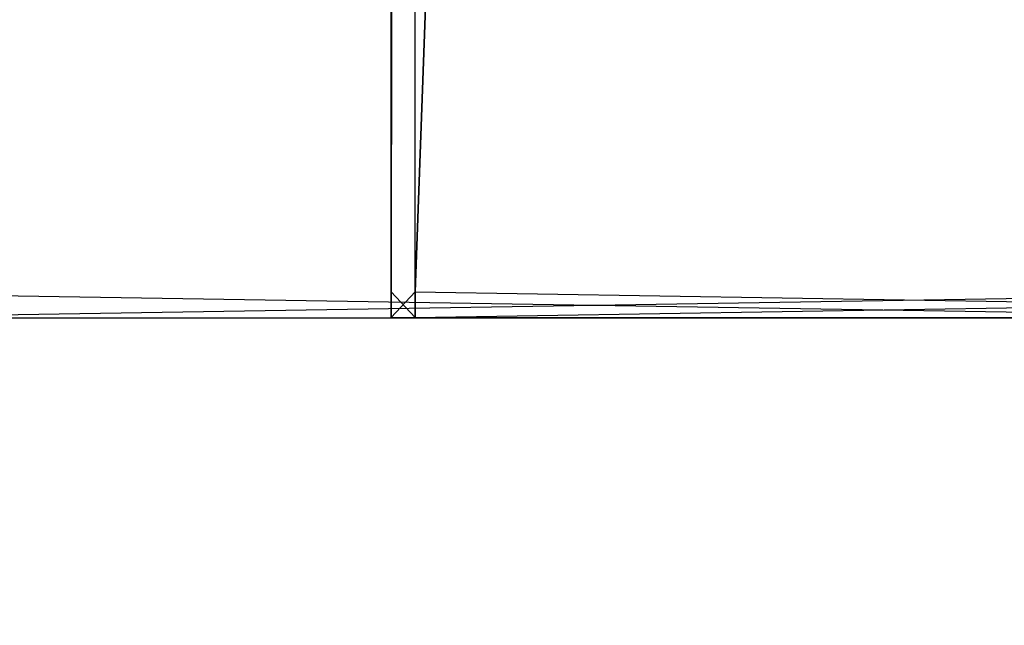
# Model space of a CAD drawing. Extents: x 0 to 0.996, y -0.498 to 0.
# Tile 17 of 87: x 0.01162 to 0.02105, y -0.48059 to -0.47479. Entities that reach past the tile are written whole.
import ezdxf

# ---------------------------------------------------------------- set-up
doc = ezdxf.new("R2010")
doc.units = 0
for name, color, linetype in [('L13_KORPUS2_2___REPLACEMTFOREMP', 7, 'CONTINUOUS'), ('L15_KORPUS2_0___REPLACEMTFOREMP', 7, 'CONTINUOUS'), ('L20_KORPUS1_0___REPLACEMTFOREMP', 7, 'CONTINUOUS')]:
    doc.layers.add(name, color=color, linetype=linetype)

msp = doc.modelspace()

# ---------------------------------------------------------------- linework, layer by layer
at = {"layer": 'L13_KORPUS2_2___REPLACEMTFOREMP', "color": 250}
for points, invisible_edges in [([(0.015181, -0.06837, 0.007694), (0.015181, -0.4774, 0.007322), (0.015181, -0.4774, 0.007694), (0.015181, -0.06837, 0.007694)], 13), ([(0.015181, -0.4774, 0.007322), (0.015181, -0.06837, 0.007694), (0.015181, -0.06837, 0.007322), (0.015181, -0.4774, 0.007322)], 14), ([(0.015181, -0.06837, 0.467128), (0.015181, -0.4774, 0.007694), (0.015181, -0.4774, 0.467128), (0.015181, -0.06837, 0.467128)], 13), ([(0.015181, -0.4774, 0.007694), (0.015181, -0.06837, 0.467128), (0.015181, -0.06837, 0.007694), (0.015181, -0.4774, 0.007694)], 14), ([(0.015181, -0.4774, 0.467564), (0.015409, -0.06837, 0.467564), (0.015181, -0.06837, 0.467564), (0.015181, -0.4774, 0.467564)], 13), ([(0.015409, -0.06837, 0.467564), (0.015181, -0.4774, 0.467564), (0.015409, -0.4774, 0.467564), (0.015409, -0.06837, 0.467564)], 14), ([(0.015409, -0.06837, 0.007322), (0.015181, -0.4774, 0.007322), (0.015181, -0.06837, 0.007322), (0.015409, -0.06837, 0.007322)], 13), ([(0.015181, -0.4774, 0.007322), (0.015409, -0.06837, 0.007322), (0.015409, -0.4774, 0.007322), (0.015181, -0.4774, 0.007322)], 14), ([(0.015181, -0.06837, 0.467564), (0.015181, -0.4774, 0.467128), (0.015181, -0.4774, 0.467564), (0.015181, -0.06837, 0.467564)], 13), ([(0.015181, -0.4774, 0.467128), (0.015181, -0.06837, 0.467564), (0.015181, -0.06837, 0.467128), (0.015181, -0.4774, 0.467128)], 14), ([(0.030327, -0.06837, 0.007322), (0.015409, -0.4774, 0.007322), (0.015409, -0.06837, 0.007322), (0.030327, -0.06837, 0.007322)], 13), ([(0.015409, -0.4774, 0.007322), (0.030327, -0.06837, 0.007322), (0.030327, -0.4774, 0.007322), (0.015409, -0.4774, 0.007322)], 14), ([(0.015409, -0.4774, 0.467564), (0.030327, -0.06837, 0.467564), (0.015409, -0.06837, 0.467564), (0.015409, -0.4774, 0.467564)], 13), ([(0.030327, -0.06837, 0.467564), (0.015409, -0.4774, 0.467564), (0.030327, -0.4774, 0.467564), (0.030327, -0.06837, 0.467564)], 14), ([(0.015181, -0.4774, 0.007694), (0.015181, -0.477644, 0.007322), (0.015181, -0.477644, 0.007694), (0.015181, -0.4774, 0.007694)], 13), ([(0.015181, -0.477644, 0.007322), (0.015181, -0.4774, 0.007694), (0.015181, -0.4774, 0.007322), (0.015181, -0.477644, 0.007322)], 14), ([(0.015181, -0.4774, 0.467128), (0.015181, -0.477644, 0.007694), (0.015181, -0.477644, 0.467128), (0.015181, -0.4774, 0.467128)], 13), ([(0.015181, -0.477644, 0.007694), (0.015181, -0.4774, 0.467128), (0.015181, -0.4774, 0.007694), (0.015181, -0.477644, 0.007694)], 14), ([(0.015181, -0.4774, 0.467564), (0.015181, -0.477644, 0.467128), (0.015181, -0.477644, 0.467564), (0.015181, -0.4774, 0.467564)], 13), ([(0.015181, -0.477644, 0.467128), (0.015181, -0.4774, 0.467564), (0.015181, -0.4774, 0.467128), (0.015181, -0.477644, 0.467128)], 14), ([(0.015409, -0.4774, 0.007322), (0.015181, -0.477644, 0.007322), (0.015181, -0.4774, 0.007322), (0.015409, -0.4774, 0.007322)], 13), ([(0.015181, -0.477644, 0.007322), (0.015409, -0.4774, 0.007322), (0.015409, -0.477644, 0.007322), (0.015181, -0.477644, 0.007322)], 14), ([(0.015409, -0.477644, 0.467564), (0.015181, -0.4774, 0.467564), (0.015181, -0.477644, 0.467564), (0.015409, -0.477644, 0.467564)], 13), ([(0.015181, -0.4774, 0.467564), (0.015409, -0.477644, 0.467564), (0.015409, -0.4774, 0.467564), (0.015181, -0.4774, 0.467564)], 14), ([(0.030327, -0.477644, 0.467564), (0.015409, -0.4774, 0.467564), (0.015409, -0.477644, 0.467564), (0.030327, -0.477644, 0.467564)], 13), ([(0.015409, -0.4774, 0.467564), (0.030327, -0.477644, 0.467564), (0.030327, -0.4774, 0.467564), (0.015409, -0.4774, 0.467564)], 14), ([(0.030327, -0.4774, 0.007322), (0.015409, -0.477644, 0.007322), (0.015409, -0.4774, 0.007322), (0.030327, -0.4774, 0.007322)], 13), ([(0.015409, -0.477644, 0.007322), (0.030327, -0.4774, 0.007322), (0.030327, -0.477644, 0.007322), (0.015409, -0.477644, 0.007322)], 14), ([(0.015409, -0.477644, 0.007694), (0.015181, -0.477644, 0.007322), (0.015409, -0.477644, 0.007322), (0.015409, -0.477644, 0.007694)], 13), ([(0.015181, -0.477644, 0.007322), (0.015409, -0.477644, 0.007694), (0.015181, -0.477644, 0.007694), (0.015181, -0.477644, 0.007322)], 14), ([(0.015409, -0.477644, 0.467128), (0.015181, -0.477644, 0.007694), (0.015409, -0.477644, 0.007694), (0.015409, -0.477644, 0.467128)], 13), ([(0.015181, -0.477644, 0.007694), (0.015409, -0.477644, 0.467128), (0.015181, -0.477644, 0.467128), (0.015181, -0.477644, 0.007694)], 14), ([(0.015409, -0.477644, 0.467564), (0.015181, -0.477644, 0.467128), (0.015409, -0.477644, 0.467128), (0.015409, -0.477644, 0.467564)], 13), ([(0.015181, -0.477644, 0.467128), (0.015409, -0.477644, 0.467564), (0.015181, -0.477644, 0.467564), (0.015181, -0.477644, 0.467128)], 14), ([(0.030327, -0.477644, 0.007694), (0.015409, -0.477644, 0.007322), (0.030327, -0.477644, 0.007322), (0.030327, -0.477644, 0.007694)], 13), ([(0.015409, -0.477644, 0.007322), (0.030327, -0.477644, 0.007694), (0.015409, -0.477644, 0.007694), (0.015409, -0.477644, 0.007322)], 14), ([(0.030327, -0.477644, 0.467128), (0.015409, -0.477644, 0.007694), (0.030327, -0.477644, 0.007694), (0.030327, -0.477644, 0.467128)], 13), ([(0.015409, -0.477644, 0.007694), (0.030327, -0.477644, 0.467128), (0.015409, -0.477644, 0.467128), (0.015409, -0.477644, 0.007694)], 14), ([(0.030327, -0.477644, 0.467564), (0.015409, -0.477644, 0.467128), (0.030327, -0.477644, 0.467128), (0.030327, -0.477644, 0.467564)], 13), ([(0.015409, -0.477644, 0.467128), (0.030327, -0.477644, 0.467564), (0.015409, -0.477644, 0.467564), (0.015409, -0.477644, 0.467128)], 14)]:
    msp.add_3dface(points, dxfattribs=dict(at, invisible_edges=invisible_edges))
at = {"layer": 'L15_KORPUS2_0___REPLACEMTFOREMP', "color": 250}
for points, invisible_edges in [([(0.024554, -0.030441, 0.006884), (0.009636, -0.477405, 0.006884), (0.009636, -0.030441, 0.006884), (0.024554, -0.030441, 0.006884)], 13), ([(0.009636, -0.477405, 0.006884), (0.024554, -0.030441, 0.006884), (0.024554, -0.477405, 0.006884), (0.009636, -0.477405, 0.006884)], 14), ([(0.009636, -0.477405, 0.590765), (0.024554, -0.030441, 0.590765), (0.009636, -0.030441, 0.590765), (0.009636, -0.477405, 0.590765)], 13), ([(0.024554, -0.030441, 0.590765), (0.009636, -0.477405, 0.590765), (0.024554, -0.477405, 0.590765), (0.024554, -0.030441, 0.590765)], 14), ([(0.024554, -0.477405, 0.006884), (0.009636, -0.477649, 0.006884), (0.009636, -0.477405, 0.006884), (0.024554, -0.477405, 0.006884)], 13), ([(0.009636, -0.477649, 0.006884), (0.024554, -0.477405, 0.006884), (0.024554, -0.477649, 0.006884), (0.009636, -0.477649, 0.006884)], 14), ([(0.024554, -0.477649, 0.590765), (0.009636, -0.477405, 0.590765), (0.009636, -0.477649, 0.590765), (0.024554, -0.477649, 0.590765)], 13), ([(0.009636, -0.477405, 0.590765), (0.024554, -0.477649, 0.590765), (0.024554, -0.477405, 0.590765), (0.009636, -0.477405, 0.590765)], 14), ([(0.024554, -0.477649, 0.007256), (0.009636, -0.477649, 0.006884), (0.024554, -0.477649, 0.006884), (0.024554, -0.477649, 0.007256)], 13), ([(0.009636, -0.477649, 0.006884), (0.024554, -0.477649, 0.007256), (0.009636, -0.477649, 0.007256), (0.009636, -0.477649, 0.006884)], 14), ([(0.024554, -0.477649, 0.590328), (0.009636, -0.477649, 0.007256), (0.024554, -0.477649, 0.007256), (0.024554, -0.477649, 0.590328)], 13), ([(0.009636, -0.477649, 0.007256), (0.024554, -0.477649, 0.590328), (0.009636, -0.477649, 0.590328), (0.009636, -0.477649, 0.007256)], 14), ([(0.024554, -0.477649, 0.590765), (0.009636, -0.477649, 0.590328), (0.024554, -0.477649, 0.590328), (0.024554, -0.477649, 0.590765)], 13), ([(0.009636, -0.477649, 0.590328), (0.024554, -0.477649, 0.590765), (0.009636, -0.477649, 0.590765), (0.009636, -0.477649, 0.590328)], 14)]:
    msp.add_3dface(points, dxfattribs=dict(at, invisible_edges=invisible_edges))
at = {"layer": 'L20_KORPUS1_0___REPLACEMTFOREMP', "color": 8}
for points, invisible_edges in [([(0.000909, -0.497406), (0.000912, -0.000594), (0.098, -0.497406), (0.000909, -0.497406)], 15), ([(0.000912, -0.000596, 0.00769), (0.000909, -0.497404, 0.00769), (0.098, -0.497404, 0.00769), (0.000912, -0.000596, 0.00769)], 15), ([(0.098, -0.497406), (0.000912, -0.000594), (0.098, -0.000594), (0.098, -0.497406)], 10), ([(0.000912, -0.000596, 0.00769), (0.098, -0.497404, 0.00769), (0.098, -0.000596, 0.00769), (0.000912, -0.000596, 0.00769)], 15)]:
    msp.add_3dface(points, dxfattribs=dict(at, invisible_edges=invisible_edges))

doc.saveas('drawing.dxf')
